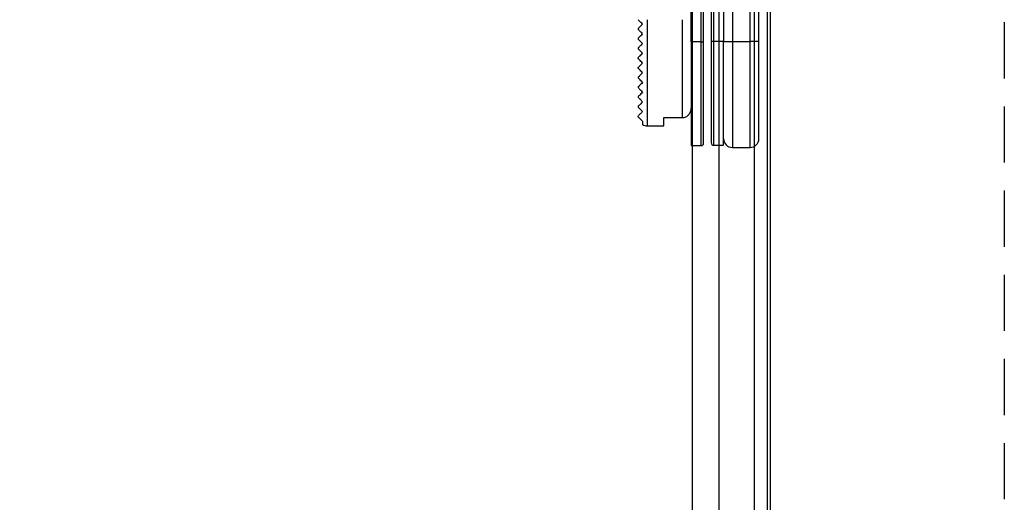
# Model space of a CAD drawing. Header units: millimetres. Extents: x -833 to 16580, y 400 to 6384.
# Tile 13 of 44: x 5661 to 5773, y 2252 to 2306. Entities that reach past the tile are written whole.
import ezdxf

# ---------------------------------------------------------------- set-up
doc = ezdxf.new("R2010")
doc.units = ezdxf.units.MM
doc.linetypes.add('NASCOSTA', pattern=[9.525, 6.35, -3.175])
for name, color, linetype in [('arancio', 40, 'Continuous'), ('blu', 5, 'Continuous'), ('nero', 7, 'Continuous')]:
    doc.layers.add(name, color=color, linetype=linetype)

# ---------------------------------------------------------------- blocks, each defined once
blk = doc.blocks.new('A$C05860188')
at = {"layer": 'arancio'}
for p, q in [((30.15, 30.9), (30.15, 12)), ((32.15, 12), (32.15, 28)), ((25.5, 11.96), (25.5, 27.66)), ((26.6, 27.66), (26.6, 11.96)), ((26.9, 11.96), (26.9, 27.66)), ((27.75, 27.7), (27.75, 12)), ((28.05, 12), (28.05, 27.7)), ((29.15, 27.7), (29.15, 12)), ((33.15, 12), (33.15, 23.2)), ((19.5, 13.46), (19.5, 13.36)), ((20.5, 14.46), (20.5, 2.46)), ((24.5, 3.38), (24.5, 14.46)), ((19.5, 12.36), (19.5, 12.26)), ((19.5, 11.26), (19.5, 11.24)), ((19.5, 11.24), (19.5, 11.16)), ((25.5, 11.96), (25.5, 0.21)), ((26.6, 11.96), (25.5, 11.96)), ((26.6, 11.96), (26.9, 11.96)), ((26.6, 11.96), (26.6, 0.21)), ((28.05, 12), (27.75, 12)), ((29.15, 12), (28.05, 12)), ((28.05, 0.25), (28.05, 12)), ((29.15, 0.25), (29.15, 12)), ((29.15, 12), (30.15, 12)), ((30.15, 12), (32.15, 12)), ((30.15, 12), (30.15, 0)), ((33.15, 12), (32.15, 12)), ((32.15, 0), (32.15, 12)), ((19.5, 10.16), (19.5, 10.15)), ((19.5, 10.15), (19.5, 10.05)), ((19.5, 9.06), (19.5, 9.05)), ((19.5, 9.05), (19.5, 8.95)), ((19.5, 7.96), (19.5, 7.85)), ((19.5, 7.96), (19.5, 7.96)), ((19.5, 6.86), (19.5, 6.76)), ((19.5, 5.76), (19.5, 5.66)), ((19.5, 4.66), (19.5, 4.56)), ((22.4, 3.38), (24.5, 3.38)), ((22.4, 2.46), (22.4, 3.38)), ((20, 2.96), (20, 2.6)), ((20.5, 2.46), (22.4, 2.46)), ((25.5, 0.21), (26.6, 0.21)), ((28.05, 0.25), (29.15, 0.25)), ((30.15, 0), (32.15, 0))]:
    blk.add_line(p, q, dxfattribs=at)
for centre, radius, start, end in [((20.5, 3.46), 1, 240, 270), ((26.6, 0.51), 0.3, 270, 0), ((28.05, 0.55), 0.3, 180, 270), ((30.15, 1), 1, 180, 270), ((32.15, 1), 1, 270, 0)]:
    blk.add_arc(centre, radius, start, end, dxfattribs=at)
for points, knots in [([(20, 13.96), (19.93, 14.03), (19.87, 14.09), (19.76, 14.21), (19.7, 14.26), (19.56, 14.4), (19.5, 14.46), (19.5, 14.46)], [0, 0, 0, 0, 0.25, 0.25, 0.5, 0.5, 1, 1, 1, 1]), ([(19.5, 13.46), (19.5, 13.46), (19.56, 13.53), (19.75, 13.71), (19.87, 13.83), (20, 13.96)], [0, 0, 0, 0, 0.5, 0.5, 1, 1, 1, 1]), ([(20, 12.86), (19.93, 12.93), (19.87, 12.99), (19.76, 13.11), (19.7, 13.16), (19.61, 13.25), (19.57, 13.29), (19.51, 13.35), (19.5, 13.36), (19.5, 13.36)], [0, 0, 0, 0, 0.25, 0.25, 0.5, 0.5, 0.75, 0.75, 1, 1, 1, 1]), ([(19.5, 12.36), (19.5, 12.36), (19.56, 12.43), (19.75, 12.61), (19.87, 12.73), (20, 12.86)], [0, 0, 0, 0, 0.5, 0.5, 1, 1, 1, 1]), ([(20, 11.76), (19.93, 11.83), (19.87, 11.89), (19.75, 12.01), (19.7, 12.06), (19.6, 12.16), (19.57, 12.2), (19.51, 12.25), (19.5, 12.26), (19.5, 12.26)], [0, 0, 0, 0, 0.25, 0.25, 0.5, 0.5, 0.75, 0.75, 1, 1, 1, 1]), ([(19.5, 11.26), (19.5, 11.26), (19.52, 11.28), (19.57, 11.33), (19.61, 11.37), (19.7, 11.46), (19.76, 11.52), (19.87, 11.63), (19.93, 11.7), (20, 11.76)], [0, 0, 0, 0, 0.25, 0.25, 0.5, 0.5, 0.75, 0.75, 1, 1, 1, 1]), ([(20, 10.66), (19.93, 10.73), (19.87, 10.79), (19.75, 10.91), (19.7, 10.97), (19.6, 11.06), (19.56, 11.1), (19.51, 11.15), (19.5, 11.16), (19.5, 11.16)], [0, 0, 0, 0, 0.25, 0.25, 0.5, 0.5, 0.75, 0.75, 1, 1, 1, 1]), ([(26.9, 0.51), (26.9, 0.53), (26.9, 0.56), (26.9, 0.84), (26.9, 1.25), (26.9, 1.78), (26.9, 2.37), (26.9, 3.06), (26.9, 3.85), (26.9, 4.73), (26.9, 5.68), (26.9, 6.69), (26.9, 7.84), (26.9, 9.13), (26.9, 10.55), (26.9, 11.5), (26.9, 11.96)], [0, 0, 0, 0, 0.077617, 0.157654, 0.239951, 0.304265, 0.368607, 0.434288, 0.5, 0.565682, 0.631393, 0.695706, 0.760049, 0.84232, 0.922364, 1, 1, 1, 1]), ([(27.75, 12), (27.75, 11.53), (27.75, 10.59), (27.75, 9.17), (27.75, 7.88), (27.75, 6.72), (27.75, 5.72), (27.75, 4.77), (27.75, 3.89), (27.75, 3.1), (27.75, 2.4), (27.75, 1.82), (27.75, 1.29), (27.75, 0.87), (27.75, 0.6), (27.75, 0.57), (27.75, 0.55)], [0, 0, 0, 0, 0.0776231, 0.1576539, 0.2399514, 0.3042644, 0.3686068, 0.4342884, 0.5, 0.5656815, 0.6313931, 0.6957063, 0.7600487, 0.8423202, 0.9223571, 1, 1, 1, 1]), ([(33.15, 1), (33.15, 1.02), (33.15, 1.05), (33.15, 1.31), (33.15, 1.71), (33.15, 2.22), (33.15, 2.78), (33.15, 3.45), (33.15, 4.21), (33.15, 5.05), (33.15, 5.96), (33.15, 6.93), (33.15, 8.04), (33.15, 9.28), (33.15, 10.64), (33.15, 11.55), (33.15, 12)], [0, 0, 0, 0, 0.077616, 0.157653, 0.239951, 0.304264, 0.368607, 0.434288, 0.5, 0.565681, 0.631393, 0.695705, 0.760048, 0.84232, 0.922363, 1, 1, 1, 1]), ([(19.5, 10.16), (19.5, 10.16), (19.56, 10.23), (19.7, 10.36), (19.75, 10.42), (19.87, 10.53), (19.93, 10.59), (20, 10.66)], [0, 0, 0, 0, 0.5, 0.5, 0.75, 0.75, 1, 1, 1, 1]), ([(20, 9.56), (19.93, 9.63), (19.87, 9.69), (19.75, 9.81), (19.69, 9.87), (19.6, 9.96), (19.56, 10), (19.51, 10.05), (19.5, 10.06), (19.5, 10.06)], [0, 0, 0, 0, 0.25, 0.25, 0.5, 0.5, 0.75, 0.75, 1, 1, 1, 1]), ([(19.5, 9.06), (19.5, 9.06), (19.52, 9.08), (19.57, 9.13), (19.61, 9.17), (19.7, 9.26), (19.75, 9.31), (19.87, 9.43), (19.93, 9.49), (20, 9.56)], [0, 0, 0, 0, 0.25, 0.25, 0.5, 0.5, 0.75, 0.75, 1, 1, 1, 1]), ([(20, 8.46), (19.93, 8.53), (19.87, 8.59), (19.74, 8.72), (19.69, 8.77), (19.59, 8.87), (19.56, 8.91), (19.51, 8.95), (19.5, 8.96), (19.5, 8.96)], [0, 0, 0, 0, 0.25, 0.25, 0.5, 0.5, 0.75, 0.75, 1, 1, 1, 1]), ([(20, 8.46), (19.86, 8.32), (19.74, 8.21), (19.61, 8.07), (19.57, 8.03), (19.52, 7.98), (19.5, 7.96), (19.5, 7.96)], [0, 0, 0, 0, 0.5, 0.5, 0.75, 0.75, 1, 1, 1, 1]), ([(20, 7.36), (19.93, 7.43), (19.87, 7.5), (19.74, 7.62), (19.68, 7.68), (19.59, 7.78), (19.55, 7.81), (19.51, 7.85), (19.5, 7.86), (19.5, 7.86)], [0, 0, 0, 0, 0.25, 0.25, 0.5, 0.5, 0.75, 0.75, 1, 1, 1, 1]), ([(20, 7.36), (19.86, 7.22), (19.74, 7.1), (19.61, 6.97), (19.57, 6.93), (19.52, 6.88), (19.5, 6.86), (19.5, 6.86)], [0, 0, 0, 0, 0.5, 0.5, 0.75, 0.75, 1, 1, 1, 1]), ([(20, 6.26), (19.93, 6.33), (19.86, 6.4), (19.73, 6.53), (19.67, 6.59), (19.58, 6.69), (19.54, 6.72), (19.51, 6.76), (19.5, 6.76), (19.5, 6.76)], [0, 0, 0, 0, 0.25, 0.25, 0.5, 0.5, 0.75, 0.75, 1, 1, 1, 1]), ([(20, 6.26), (19.85, 6.11), (19.73, 5.99), (19.6, 5.86), (19.56, 5.83), (19.52, 5.78), (19.5, 5.76), (19.5, 5.76)], [0, 0, 0, 0, 0.5, 0.5, 0.75, 0.75, 1, 1, 1, 1]), ([(20, 5.16), (19.93, 5.23), (19.85, 5.31), (19.71, 5.45), (19.65, 5.51), (19.56, 5.6), (19.54, 5.63), (19.51, 5.66), (19.5, 5.66), (19.5, 5.66)], [0, 0, 0, 0, 0.25, 0.25, 0.5, 0.5, 0.75, 0.75, 1, 1, 1, 1]), ([(20, 5.16), (19.84, 5), (19.72, 4.88), (19.59, 4.76), (19.56, 4.72), (19.51, 4.68), (19.5, 4.66), (19.5, 4.66)], [0, 0, 0, 0, 0.5, 0.5, 0.75, 0.75, 1, 1, 1, 1]), ([(20, 4.06), (19.96, 4.1), (19.92, 4.14), (19.84, 4.23), (19.79, 4.27), (19.71, 4.35), (19.68, 4.38), (19.62, 4.44), (19.6, 4.46), (19.54, 4.52), (19.53, 4.54), (19.5, 4.56), (19.5, 4.56), (19.5, 4.56)], [0, 0, 0, 0, 0.125, 0.125, 0.25, 0.25, 0.375, 0.375, 0.5, 0.5, 0.75, 0.75, 1, 1, 1, 1]), ([(24.5, 3.38), (24.64, 3.38), (24.77, 3.41), (25.02, 3.53), (25.13, 3.61), (25.31, 3.82), (25.38, 3.94), (25.48, 4.2), (25.5, 4.33), (25.5, 4.47)], [0, 0, 0, 0, 0.25, 0.25, 0.5, 0.5, 0.75, 0.75, 1, 1, 1, 1]), ([(20, 4.06), (19.89, 3.95), (19.81, 3.87), (19.67, 3.74), (19.62, 3.69), (19.52, 3.58), (19.5, 3.56), (19.5, 3.56)], [0, 0, 0, 0, 0.25, 0.25, 0.5, 0.5, 1, 1, 1, 1]), ([(19.5, 3.46), (19.5, 3.46), (19.5, 3.46), (19.5, 3.46), (19.5, 3.46), (19.52, 3.45), (19.52, 3.44), (19.54, 3.42), (19.56, 3.41), (19.59, 3.37), (19.61, 3.35), (19.65, 3.31), (19.68, 3.28), (19.75, 3.22), (19.77, 3.19), (19.83, 3.14), (19.85, 3.11), (19.92, 3.04), (19.96, 3), (20, 2.96)], [0, 0, 0, 0, 0.25, 0.25, 0.5, 0.5, 0.625, 0.625, 0.75, 0.75, 0.8125, 0.8125, 0.875, 0.875, 0.90625, 0.90625, 0.9375, 0.9375, 1, 1, 1, 1])]:
    blk.add_open_spline(points, degree=3, knots=knots, dxfattribs=at)
blk.add_open_spline([(19.5, 3.46), (19.5, 3.46), (19.5, 3.5), (19.5, 3.56)], degree=3, dxfattribs=at)

msp = doc.modelspace()

# ---------------------------------------------------------------- linework, layer by layer
msp.add_line((5746.03, 2097.98), (5746.03, 4195.98))
at = {"color": 7, "linetype": 'Continuous', "lineweight": 25}
msp.add_line((5746.35, 4195.98), (5746.35, 2109.7), dxfattribs=at)
at = {"layer": 'arancio', "linetype": 'NASCOSTA'}
msp.add_lwpolyline([(4888.23, 4239.78), (5772.83, 4239.78), (5772.83, 2096.48), (4888.23, 2096.48)], close=True, dxfattribs=at)
at = {"layer": 'nero'}
for points in [[(4916.53, 4211.48), (5744.53, 4211.48), (5744.53, 2096.48), (4916.53, 2096.48)], [(5740.53, 2096.48), (4920.53, 2096.48), (4920.53, 4207.48), (5740.53, 4207.48)], [(4923.53, 4204.48), (5737.53, 4204.48), (5737.53, 2101.48), (4923.53, 2101.48)]]:
    msp.add_lwpolyline(points, close=True, dxfattribs=at)

# ---------------------------------------------------------------- block references
at = {"layer": 'blu'}
msp.add_blockref('A$C05860188', (5711.91, 2292.03), dxfattribs=at)

doc.saveas('drawing.dxf')
